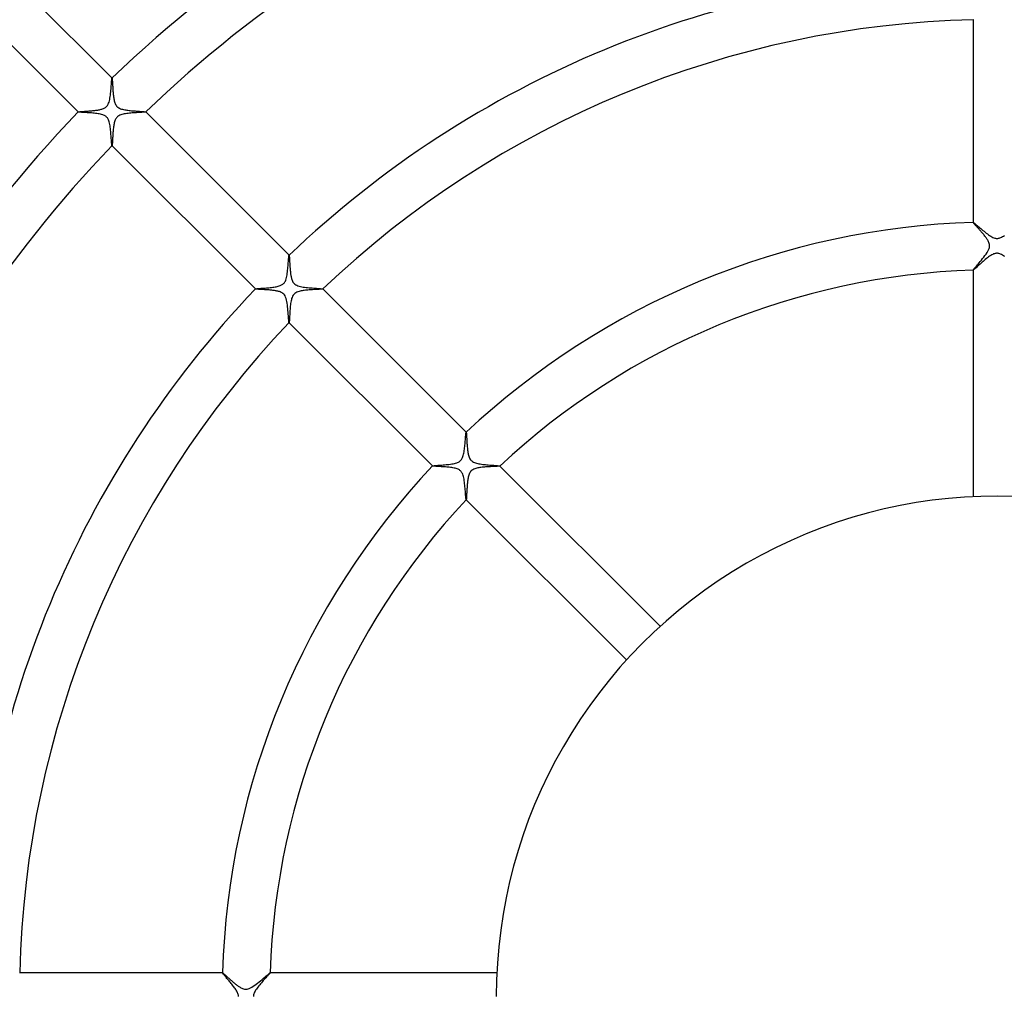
# Model space of a CAD drawing. Header units: millimetres. Extents: x -385 to 385, y -385 to 385.
# Tile 65 of 113: x -82 to 1, y 0 to 82. Entities that reach past the tile are written whole.
import ezdxf

# ---------------------------------------------------------------- set-up
doc = ezdxf.new("R2010")
doc.units = ezdxf.units.MM
doc.layers.add('HIDDEN', color=7, linetype='Continuous')
doc.layers.add('THICK', color=7, linetype='Continuous')

msp = doc.modelspace()

# ---------------------------------------------------------------- linework, layer by layer
at = {"layer": 'HIDDEN'}
for p, q in [((-2, 81.978), (-2, 81.976)), ((-74.235, 77.06), (-74.234, 77.06)), ((-74.234, 77.06), (-74.233, 77.061)), ((-74.234, 77.06), (-74.234, 77.06)), ((-74.233, 77.061), (-74.232, 77.06)), ((-74.231, 77.06), (-74.233, 77.061)), ((-74.232, 77.06), (-74.232, 77.06)), ((-74.232, 77.06), (-74.231, 77.06)), ((-74.231, 77.06), (-74.227, 77.051)), ((-74.227, 77.051), (-74.223, 77.033)), ((-74.223, 77.033), (-74.219, 77.007)), ((-74.219, 77.007), (-74.215, 76.971)), ((-74.215, 76.971), (-74.212, 76.928)), ((-74.212, 76.928), (-74.208, 76.878)), ((-74.208, 76.878), (-74.204, 76.821)), ((-74.204, 76.821), (-74.2, 76.757)), ((-74.2, 76.757), (-74.195, 76.687)), ((-74.195, 76.687), (-74.191, 76.612)), ((-74.191, 76.612), (-74.186, 76.533)), ((-74.186, 76.533), (-74.181, 76.449)), ((-74.181, 76.449), (-74.176, 76.362)), ((-74.176, 76.362), (-74.17, 76.271)), ((-74.17, 76.271), (-74.164, 76.177)), ((-74.164, 76.177), (-74.158, 76.081)), ((-74.158, 76.081), (-74.151, 75.985)), ((-74.151, 75.985), (-74.143, 75.889)), ((-74.143, 75.889), (-74.134, 75.793)), ((-74.134, 75.793), (-74.125, 75.698)), ((-74.125, 75.698), (-74.114, 75.605)), ((-74.114, 75.605), (-74.103, 75.514)), ((-74.103, 75.514), (-74.09, 75.425)), ((-74.09, 75.425), (-74.076, 75.339)), ((-74.076, 75.339), (-74.06, 75.257)), ((-74.06, 75.257), (-74.042, 75.176)), ((-74.042, 75.176), (-74.021, 75.094)), ((-74.021, 75.094), (-73.995, 75.012)), ((-73.995, 75.012), (-73.964, 74.933)), ((-73.964, 74.933), (-73.928, 74.857)), ((-73.928, 74.857), (-73.887, 74.789)), ((-73.887, 74.789), (-73.842, 74.729)), ((-73.842, 74.729), (-73.792, 74.675)), ((-73.792, 74.675), (-73.735, 74.627)), ((-73.735, 74.627), (-73.671, 74.583)), ((-73.671, 74.583), (-73.598, 74.544)), ((-73.598, 74.544), (-73.516, 74.508)), ((-73.516, 74.508), (-73.43, 74.479)), ((-73.43, 74.479), (-73.343, 74.454)), ((-73.343, 74.454), (-73.255, 74.433)), ((-73.255, 74.433), (-73.169, 74.415)), ((-73.169, 74.415), (-73.081, 74.4)), ((-73.081, 74.4), (-72.989, 74.386)), ((-72.989, 74.386), (-72.895, 74.373)), ((-72.895, 74.373), (-72.798, 74.361)), ((-72.798, 74.361), (-72.7, 74.35)), ((-72.7, 74.35), (-72.6, 74.34)), ((-72.6, 74.34), (-72.501, 74.331)), ((-72.501, 74.331), (-72.401, 74.322)), ((-77.061, 74.233), (-77.06, 74.234)), ((-77.061, 74.233), (-77.06, 74.231)), ((-77.06, 74.232), (-77.061, 74.233)), ((-77.06, 74.234), (-77.06, 74.235)), ((-77.06, 74.234), (-77.06, 74.234)), ((-77.06, 74.231), (-77.06, 74.232)), ((-77.06, 74.232), (-77.06, 74.232)), ((-77.049, 74.227), (-77.06, 74.231)), ((-77.026, 74.222), (-77.049, 74.227)), ((-76.992, 74.218), (-77.026, 74.222)), ((-76.946, 74.213), (-76.992, 74.218)), ((-76.89, 74.209), (-76.946, 74.213)), ((-76.825, 74.204), (-76.89, 74.209)), ((-76.751, 74.199), (-76.825, 74.204)), ((-76.669, 74.194), (-76.751, 74.199)), ((-76.58, 74.189), (-76.669, 74.194)), ((-76.485, 74.183), (-76.58, 74.189)), ((-76.384, 74.178), (-76.485, 74.183)), ((-76.28, 74.171), (-76.384, 74.178)), ((-76.172, 74.164), (-76.28, 74.171)), ((-76.062, 74.157), (-76.172, 74.164)), ((-75.951, 74.148), (-76.062, 74.157)), ((-75.839, 74.138), (-75.951, 74.148)), ((-75.727, 74.128), (-75.839, 74.138)), ((-75.616, 74.115), (-75.727, 74.128)), ((-75.507, 74.102), (-75.616, 74.115)), ((-75.401, 74.086), (-75.507, 74.102)), ((-75.297, 74.068), (-75.401, 74.086)), ((-75.197, 74.047), (-75.297, 74.068)), ((-75.102, 74.023), (-75.197, 74.047)), ((-75.014, 73.995), (-75.102, 74.023)), ((-74.937, 73.966), (-75.014, 73.995)), ((-74.872, 73.936), (-74.937, 73.966)), ((-74.817, 73.905), (-74.872, 73.936)), ((-74.772, 73.875), (-74.817, 73.905)), ((-74.73, 73.843), (-74.772, 73.875)), ((-74.691, 73.808), (-74.73, 73.843)), ((-74.656, 73.77), (-74.691, 73.808)), ((-74.623, 73.729), (-74.656, 73.77)), ((-74.592, 73.684), (-74.623, 73.729)), ((-74.561, 73.631), (-74.592, 73.684)), ((-74.529, 73.566), (-74.561, 73.631)), ((-74.499, 73.49), (-74.529, 73.566)), ((-72.401, 74.322), (-72.302, 74.314)), ((-72.302, 74.314), (-72.206, 74.307)), ((-72.206, 74.307), (-72.115, 74.3)), ((-72.115, 74.3), (-72.028, 74.294)), ((-72.028, 74.294), (-71.945, 74.288)), ((-71.945, 74.288), (-71.868, 74.282)), ((-71.868, 74.282), (-71.796, 74.277)), ((-71.796, 74.277), (-71.729, 74.272)), ((-71.729, 74.272), (-71.668, 74.267)), ((-71.668, 74.267), (-71.612, 74.263)), ((-71.612, 74.263), (-71.563, 74.258)), ((-71.563, 74.258), (-71.519, 74.254)), ((-71.519, 74.254), (-71.482, 74.25)), ((-71.482, 74.25), (-71.452, 74.246)), ((-71.452, 74.246), (-71.429, 74.242)), ((-71.429, 74.242), (-71.413, 74.238)), ((-71.413, 74.238), (-71.406, 74.234)), ((-71.404, 74.232), (-71.406, 74.234)), ((-71.406, 74.234), (-71.405, 74.234)), ((-71.405, 74.231), (-71.406, 74.231)), ((-71.405, 74.234), (-71.405, 74.233)), ((-71.405, 74.233), (-71.405, 74.232)), ((-71.405, 74.232), (-71.405, 74.232)), ((-71.405, 74.232), (-71.405, 74.231)), ((-74.469, 73.399), (-74.499, 73.49)), ((-74.443, 73.298), (-74.469, 73.399)), ((-74.419, 73.19), (-74.443, 73.298)), ((-74.399, 73.077), (-74.419, 73.19)), ((-74.381, 72.96), (-74.399, 73.077)), ((-74.366, 72.84), (-74.381, 72.96)), ((-74.352, 72.717), (-74.366, 72.84)), ((-74.339, 72.593), (-74.352, 72.717)), ((-74.328, 72.47), (-74.339, 72.593)), ((-74.318, 72.347), (-74.328, 72.47)), ((-74.308, 72.226), (-74.318, 72.347)), ((-74.3, 72.109), (-74.308, 72.226)), ((-74.292, 71.996), (-74.3, 72.109)), ((-74.284, 71.889), (-74.292, 71.996)), ((-74.277, 71.79), (-74.284, 71.889)), ((-74.27, 71.699), (-74.277, 71.79)), ((-74.263, 71.618), (-74.27, 71.699)), ((-74.257, 71.548), (-74.263, 71.618)), ((-74.251, 71.491), (-74.257, 71.548)), ((-74.245, 71.448), (-74.251, 71.491)), ((-74.24, 71.419), (-74.245, 71.448)), ((-74.234, 71.406), (-74.24, 71.419)), ((-74.234, 71.405), (-74.234, 71.406)), ((-74.234, 71.406), (-74.232, 71.404)), ((-74.233, 71.405), (-74.234, 71.405)), ((-74.232, 71.405), (-74.233, 71.405)), ((-74.231, 71.405), (-74.232, 71.405)), ((-74.232, 71.405), (-74.232, 71.405)), ((-74.231, 71.406), (-74.231, 71.405)), ((-2, 64.969), (-2, 64.967)), ((-2, 64.968), (-1.999, 64.969)), ((-2, 64.967), (-2, 64.968)), ((-2, 64.967), (-2, 64.967)), ((-1.998, 64.961), (-2, 64.967)), ((-1.999, 64.969), (-1.999, 64.969)), ((-1.999, 64.969), (-1.998, 64.969)), ((-1.998, 64.969), (-1.997, 64.969)), ((-1.992, 64.951), (-1.998, 64.961)), ((-1.983, 64.937), (-1.992, 64.951)), ((-1.97, 64.92), (-1.983, 64.937)), ((-1.954, 64.9), (-1.97, 64.92)), ((-1.935, 64.877), (-1.954, 64.9)), ((-1.912, 64.85), (-1.935, 64.877)), ((-1.886, 64.821), (-1.912, 64.85)), ((-1.858, 64.788), (-1.886, 64.821)), ((-1.827, 64.754), (-1.858, 64.788)), ((-1.794, 64.716), (-1.827, 64.754)), ((-1.758, 64.677), (-1.794, 64.716)), ((-1.721, 64.635), (-1.758, 64.677)), ((-1.681, 64.591), (-1.721, 64.635)), ((-1.64, 64.545), (-1.681, 64.591)), ((-1.597, 64.497), (-1.64, 64.545)), ((-1.553, 64.448), (-1.597, 64.497)), ((-1.508, 64.397), (-1.553, 64.448)), ((-1.461, 64.344), (-1.508, 64.397)), ((-1.413, 64.29), (-1.461, 64.344)), ((-1.365, 64.235), (-1.413, 64.29)), ((-1.316, 64.178), (-1.365, 64.235)), ((-1.266, 64.121), (-1.316, 64.178)), ((-1.216, 64.062), (-1.266, 64.121)), ((-1.166, 64.002), (-1.216, 64.062)), ((-1.117, 63.942), (-1.166, 64.002)), ((-1.069, 63.883), (-1.117, 63.942)), ((-1.022, 63.823), (-1.069, 63.883)), ((-0.977, 63.764), (-1.022, 63.823)), ((-0.934, 63.706), (-0.977, 63.764)), ((-0.892, 63.648), (-0.934, 63.706)), ((-0.853, 63.591), (-0.892, 63.648)), ((-0.817, 63.535), (-0.853, 63.591)), ((-0.782, 63.479), (-0.817, 63.535)), ((-0.746, 63.416), (-0.782, 63.479)), ((-0.711, 63.346), (-0.746, 63.416)), ((-0.679, 63.271), (-0.711, 63.346)), ((-0.653, 63.191), (-0.679, 63.271)), ((-0.664, 62.765), (-0.639, 62.856)), ((-0.634, 63.108), (-0.653, 63.191)), ((-0.639, 62.856), (-0.627, 62.94)), ((-0.625, 63.024), (-0.634, 63.108)), ((-0.627, 62.94), (-0.625, 63.024)), ((-59.382, 62.207), (-59.382, 62.208)), ((-59.382, 62.208), (-59.381, 62.208)), ((-59.379, 62.207), (-59.381, 62.209)), ((-59.381, 62.208), (-59.381, 62.208)), ((-59.381, 62.208), (-59.38, 62.208)), ((-59.38, 62.208), (-59.379, 62.208)), ((-59.379, 62.208), (-59.379, 62.207)), ((-59.379, 62.207), (-59.376, 62.201)), ((-59.376, 62.201), (-59.373, 62.19)), ((-59.373, 62.19), (-59.37, 62.174)), ((-59.37, 62.174), (-59.367, 62.152)), ((-59.367, 62.152), (-59.364, 62.125)), ((-59.364, 62.125), (-59.361, 62.093)), ((-59.361, 62.093), (-59.358, 62.057)), ((-59.358, 62.057), (-59.355, 62.017)), ((-59.355, 62.017), (-59.352, 61.973)), ((-59.352, 61.973), (-59.349, 61.925)), ((-1.207, 61.926), (-1.106, 62.052)), ((-1.106, 62.052), (-1.008, 62.178)), ((-1.008, 62.178), (-0.917, 62.304)), ((-0.917, 62.304), (-0.834, 62.427)), ((-0.834, 62.427), (-0.762, 62.547)), ((-0.762, 62.547), (-0.704, 62.662)), ((-0.704, 62.662), (-0.664, 62.765)), ((-59.349, 61.925), (-59.346, 61.874)), ((-59.346, 61.874), (-59.343, 61.819)), ((-59.343, 61.819), (-59.339, 61.761)), ((-59.339, 61.761), (-59.336, 61.701)), ((-59.336, 61.701), (-59.332, 61.638)), ((-59.332, 61.638), (-59.329, 61.572)), ((-59.329, 61.572), (-59.325, 61.505)), ((-59.325, 61.505), (-59.32, 61.435)), ((-59.32, 61.435), (-59.316, 61.364)), ((-59.316, 61.364), (-59.311, 61.291)), ((-59.311, 61.291), (-59.306, 61.217)), ((-59.306, 61.217), (-59.301, 61.143)), ((-59.301, 61.143), (-59.295, 61.068)), ((-1.934, 61.064), (-1.886, 61.123)), ((-1.886, 61.123), (-1.826, 61.195)), ((-1.826, 61.195), (-1.757, 61.276)), ((-1.757, 61.276), (-1.679, 61.367)), ((-1.679, 61.367), (-1.594, 61.466)), ((-1.594, 61.466), (-1.503, 61.572)), ((-1.503, 61.572), (-1.408, 61.685)), ((-1.408, 61.685), (-1.309, 61.803)), ((-1.309, 61.803), (-1.207, 61.926)), ((-59.295, 61.068), (-59.288, 60.994)), ((-59.288, 60.994), (-59.282, 60.92)), ((-59.282, 60.92), (-59.274, 60.847)), ((-59.274, 60.847), (-59.266, 60.775)), ((-59.266, 60.775), (-59.258, 60.703)), ((-59.258, 60.703), (-59.249, 60.633)), ((-59.249, 60.633), (-59.238, 60.565)), ((-59.238, 60.565), (-59.227, 60.498)), ((-59.227, 60.498), (-59.216, 60.434)), ((-59.216, 60.434), (-59.203, 60.371)), ((-59.203, 60.371), (-59.189, 60.311)), ((-59.189, 60.311), (-59.172, 60.247)), ((-2, 60.97), (-1.992, 60.986)), ((-2, 60.969), (-2, 60.97)), ((-2, 60.97), (-2, 60.967)), ((-2, 60.968), (-2, 60.969)), ((-1.999, 60.968), (-2, 60.968)), ((-1.998, 60.967), (-1.999, 60.968)), ((-1.999, 60.968), (-1.999, 60.968)), ((-1.997, 60.967), (-1.998, 60.967)), ((-1.992, 60.986), (-1.97, 61.018)), ((-1.97, 61.018), (-1.934, 61.064)), ((-59.172, 60.247), (-59.151, 60.178)), ((-59.151, 60.178), (-59.124, 60.106)), ((-59.124, 60.106), (-59.092, 60.033)), ((-59.092, 60.033), (-59.053, 59.962)), ((-59.053, 59.962), (-59.007, 59.897)), ((-59.007, 59.897), (-58.954, 59.838)), ((-58.954, 59.838), (-58.894, 59.784)), ((-58.894, 59.784), (-58.824, 59.736)), ((-58.824, 59.736), (-58.742, 59.691)), ((-58.742, 59.691), (-58.647, 59.652)), ((-58.647, 59.652), (-58.543, 59.618)), ((-58.543, 59.618), (-58.433, 59.589)), ((-58.433, 59.589), (-58.319, 59.565)), ((-58.319, 59.565), (-58.201, 59.545)), ((-58.201, 59.545), (-58.079, 59.527)), ((-58.079, 59.527), (-57.952, 59.511)), ((-57.952, 59.511), (-57.823, 59.497)), ((-57.823, 59.497), (-57.692, 59.484)), ((-57.692, 59.484), (-57.561, 59.472)), ((-57.561, 59.472), (-57.431, 59.462)), ((-62.209, 59.381), (-62.207, 59.379)), ((-62.208, 59.381), (-62.208, 59.382)), ((-62.208, 59.382), (-62.207, 59.382)), ((-62.208, 59.38), (-62.208, 59.381)), ((-62.208, 59.381), (-62.208, 59.381)), ((-62.208, 59.379), (-62.208, 59.38)), ((-62.207, 59.379), (-62.208, 59.379)), ((-62.202, 59.376), (-62.207, 59.379)), ((-62.192, 59.373), (-62.202, 59.376)), ((-62.177, 59.37), (-62.192, 59.373)), ((-62.157, 59.367), (-62.177, 59.37)), ((-62.133, 59.365), (-62.157, 59.367)), ((-62.105, 59.362), (-62.133, 59.365)), ((-62.072, 59.359), (-62.105, 59.362)), ((-62.035, 59.356), (-62.072, 59.359)), ((-61.995, 59.353), (-62.035, 59.356)), ((-61.951, 59.35), (-61.995, 59.353)), ((-61.903, 59.348), (-61.951, 59.35)), ((-61.852, 59.345), (-61.903, 59.348)), ((-61.798, 59.341), (-61.852, 59.345)), ((-61.742, 59.338), (-61.798, 59.341)), ((-61.682, 59.335), (-61.742, 59.338)), ((-61.621, 59.331), (-61.682, 59.335)), ((-61.556, 59.328), (-61.621, 59.331)), ((-61.49, 59.324), (-61.556, 59.328)), ((-61.422, 59.32), (-61.49, 59.324)), ((-61.352, 59.315), (-61.422, 59.32)), ((-61.28, 59.311), (-61.352, 59.315)), ((-61.207, 59.305), (-61.28, 59.311)), ((-61.132, 59.3), (-61.207, 59.305)), ((-61.056, 59.294), (-61.132, 59.3)), ((-60.979, 59.287), (-61.056, 59.294)), ((-60.903, 59.28), (-60.979, 59.287)), ((-60.826, 59.272), (-60.903, 59.28)), ((-60.751, 59.264), (-60.826, 59.272)), ((-60.677, 59.254), (-60.751, 59.264)), ((-60.604, 59.244), (-60.677, 59.254)), ((-60.532, 59.233), (-60.604, 59.244)), ((-60.463, 59.221), (-60.532, 59.233)), ((-60.396, 59.208), (-60.463, 59.221)), ((-60.331, 59.193), (-60.396, 59.208)), ((-60.266, 59.177), (-60.331, 59.193)), ((-60.194, 59.156), (-60.266, 59.177)), ((-60.119, 59.129), (-60.194, 59.156)), ((-60.041, 59.096), (-60.119, 59.129)), ((-59.965, 59.054), (-60.041, 59.096)), ((-59.894, 59.005), (-59.965, 59.054)), ((-59.83, 58.947), (-59.894, 59.005)), ((-59.772, 58.878), (-59.83, 58.947)), ((-59.719, 58.795), (-59.772, 58.878)), ((-59.671, 58.696), (-59.719, 58.795)), ((-59.629, 58.58), (-59.671, 58.696)), ((-57.431, 59.462), (-57.303, 59.452)), ((-57.303, 59.452), (-57.181, 59.443)), ((-57.181, 59.443), (-57.067, 59.434)), ((-57.067, 59.434), (-56.96, 59.426)), ((-56.96, 59.426), (-56.863, 59.419)), ((-56.863, 59.419), (-56.777, 59.412)), ((-56.777, 59.412), (-56.703, 59.405)), ((-56.703, 59.405), (-56.643, 59.399)), ((-56.643, 59.399), (-56.597, 59.393)), ((-56.597, 59.393), (-56.567, 59.387)), ((-56.567, 59.387), (-56.553, 59.381)), ((-56.551, 59.38), (-56.553, 59.381)), ((-56.553, 59.381), (-56.553, 59.381)), ((-56.553, 59.381), (-56.552, 59.38)), ((-56.552, 59.379), (-56.553, 59.379)), ((-56.553, 59.379), (-56.553, 59.378)), ((-56.552, 59.38), (-56.552, 59.38)), ((-56.552, 59.38), (-56.552, 59.379)), ((-59.594, 58.454), (-59.629, 58.58)), ((-59.565, 58.319), (-59.594, 58.454)), ((-59.542, 58.179), (-59.565, 58.319)), ((-59.521, 58.034), (-59.542, 58.179)), ((-59.503, 57.883), (-59.521, 58.034)), ((-59.488, 57.729), (-59.503, 57.883)), ((-59.474, 57.574), (-59.488, 57.729)), ((-59.461, 57.421), (-59.474, 57.574)), ((-59.449, 57.27), (-59.461, 57.421)), ((-59.439, 57.127), (-59.449, 57.27)), ((-59.429, 56.995), (-59.439, 57.127)), ((-59.42, 56.875), (-59.429, 56.995)), ((-59.411, 56.77), (-59.42, 56.875)), ((-59.403, 56.683), (-59.411, 56.77)), ((-59.396, 56.617), (-59.403, 56.683)), ((-59.388, 56.572), (-59.396, 56.617)), ((-59.381, 56.553), (-59.388, 56.572)), ((-59.38, 56.552), (-59.381, 56.553)), ((-59.381, 56.553), (-59.381, 56.553)), ((-59.381, 56.553), (-59.38, 56.551)), ((-59.379, 56.552), (-59.38, 56.552)), ((-59.38, 56.552), (-59.38, 56.552)), ((-59.378, 56.553), (-59.379, 56.553)), ((-59.379, 56.553), (-59.379, 56.552)), ((-44.528, 47.353), (-44.527, 47.353)), ((-44.527, 47.353), (-44.526, 47.354)), ((-44.527, 47.353), (-44.527, 47.353)), ((-44.526, 47.354), (-44.525, 47.353)), ((-44.524, 47.353), (-44.526, 47.354)), ((-44.525, 47.353), (-44.525, 47.353)), ((-44.525, 47.353), (-44.524, 47.353)), ((-44.524, 47.353), (-44.52, 47.344)), ((-44.52, 47.344), (-44.517, 47.328)), ((-44.517, 47.328), (-44.513, 47.303)), ((-44.513, 47.303), (-44.509, 47.27)), ((-44.509, 47.27), (-44.506, 47.23)), ((-44.506, 47.23), (-44.502, 47.182)), ((-44.502, 47.182), (-44.499, 47.128)), ((-44.499, 47.128), (-44.495, 47.067)), ((-44.495, 47.067), (-44.491, 47.001)), ((-44.491, 47.001), (-44.487, 46.929)), ((-44.487, 46.929), (-44.483, 46.853)), ((-44.483, 46.853), (-44.479, 46.772)), ((-44.479, 46.772), (-44.474, 46.687)), ((-44.474, 46.687), (-44.469, 46.599)), ((-44.469, 46.599), (-44.464, 46.507)), ((-44.464, 46.507), (-44.458, 46.413)), ((-44.458, 46.413), (-44.451, 46.318)), ((-44.451, 46.318), (-44.444, 46.222)), ((-44.444, 46.222), (-44.436, 46.127)), ((-44.436, 46.127), (-44.427, 46.032)), ((-44.427, 46.032), (-44.417, 45.938)), ((-44.417, 45.938), (-44.406, 45.846)), ((-44.406, 45.846), (-44.394, 45.756)), ((-44.394, 45.756), (-44.381, 45.669)), ((-44.381, 45.669), (-44.366, 45.585)), ((-44.366, 45.585), (-44.349, 45.505)), ((-44.349, 45.505), (-44.329, 45.425)), ((-44.329, 45.425), (-44.306, 45.345)), ((-44.306, 45.345), (-44.278, 45.266)), ((-44.278, 45.266), (-44.244, 45.189)), ((-44.244, 45.189), (-44.205, 45.117)), ((-44.205, 45.117), (-44.161, 45.053)), ((-44.161, 45.053), (-44.112, 44.996)), ((-44.112, 44.996), (-44.058, 44.945)), ((-44.058, 44.945), (-43.996, 44.899)), ((-43.996, 44.899), (-43.924, 44.857)), ((-43.924, 44.857), (-43.841, 44.819)), ((-43.841, 44.819), (-43.751, 44.786)), ((-43.751, 44.786), (-43.656, 44.757)), ((-43.656, 44.757), (-43.558, 44.733)), ((-43.558, 44.733), (-43.458, 44.713)), ((-43.458, 44.713), (-43.355, 44.695)), ((-43.355, 44.695), (-43.246, 44.679)), ((-43.246, 44.679), (-43.134, 44.664)), ((-43.134, 44.664), (-43.02, 44.651)), ((-43.02, 44.651), (-42.903, 44.639)), ((-42.903, 44.639), (-42.786, 44.627)), ((-42.786, 44.627), (-42.668, 44.617)), ((-42.668, 44.617), (-42.552, 44.607)), ((-42.552, 44.607), (-42.44, 44.598)), ((-42.44, 44.598), (-42.335, 44.59)), ((-47.354, 44.526), (-47.353, 44.527)), ((-47.354, 44.526), (-47.353, 44.524)), ((-47.353, 44.525), (-47.354, 44.526)), ((-47.353, 44.527), (-47.353, 44.528)), ((-47.353, 44.527), (-47.353, 44.527)), ((-47.353, 44.524), (-47.353, 44.525)), ((-47.353, 44.525), (-47.353, 44.525)), ((-47.342, 44.52), (-47.353, 44.524)), ((-47.319, 44.515), (-47.342, 44.52)), ((-47.285, 44.511), (-47.319, 44.515)), ((-47.24, 44.507), (-47.285, 44.511)), ((-47.185, 44.502), (-47.24, 44.507)), ((-47.121, 44.498), (-47.185, 44.502)), ((-47.048, 44.494), (-47.121, 44.498)), ((-46.968, 44.489), (-47.048, 44.494)), ((-46.881, 44.485), (-46.968, 44.489)), ((-46.788, 44.48), (-46.881, 44.485)), ((-46.689, 44.474), (-46.788, 44.48)), ((-46.587, 44.468), (-46.689, 44.474)), ((-46.482, 44.462), (-46.587, 44.468)), ((-46.375, 44.455), (-46.482, 44.462)), ((-46.267, 44.447), (-46.375, 44.455)), ((-46.158, 44.439), (-46.267, 44.447)), ((-46.05, 44.429), (-46.158, 44.439)), ((-45.942, 44.418), (-46.05, 44.429)), ((-45.837, 44.405), (-45.942, 44.418)), ((-45.733, 44.391), (-45.837, 44.405)), ((-45.632, 44.374), (-45.733, 44.391)), ((-45.535, 44.355), (-45.632, 44.374)), ((-45.441, 44.334), (-45.535, 44.355)), ((-45.353, 44.309), (-45.441, 44.334)), ((-45.272, 44.281), (-45.353, 44.309)), ((-45.203, 44.251), (-45.272, 44.281)), ((-45.144, 44.221), (-45.203, 44.251)), ((-45.094, 44.191), (-45.144, 44.221)), ((-45.05, 44.159), (-45.094, 44.191)), ((-45.01, 44.125), (-45.05, 44.159)), ((-44.972, 44.089), (-45.01, 44.125)), ((-44.938, 44.049), (-44.972, 44.089)), ((-44.907, 44.007), (-44.938, 44.049)), ((-44.876, 43.958), (-44.907, 44.007)), ((-44.845, 43.899), (-44.876, 43.958)), ((-44.813, 43.826), (-44.845, 43.899)), ((-44.782, 43.739), (-44.813, 43.826)), ((-42.335, 44.59), (-42.236, 44.583)), ((-42.236, 44.583), (-42.145, 44.576)), ((-42.145, 44.576), (-42.061, 44.569)), ((-42.061, 44.569), (-41.984, 44.563)), ((-41.984, 44.563), (-41.916, 44.557)), ((-41.916, 44.557), (-41.855, 44.551)), ((-41.855, 44.551), (-41.804, 44.546)), ((-41.804, 44.546), (-41.762, 44.541)), ((-41.762, 44.541), (-41.729, 44.536)), ((-41.729, 44.536), (-41.708, 44.531)), ((-41.708, 44.531), (-41.698, 44.526)), ((-41.696, 44.525), (-41.698, 44.526)), ((-41.698, 44.526), (-41.697, 44.526)), ((-41.697, 44.523), (-41.698, 44.523)), ((-41.697, 44.526), (-41.697, 44.525)), ((-41.697, 44.525), (-41.697, 44.525)), ((-41.697, 44.525), (-41.697, 44.524)), ((-41.697, 44.524), (-41.697, 44.523)), ((-44.752, 43.637), (-44.782, 43.739)), ((-44.727, 43.527), (-44.752, 43.637)), ((-44.705, 43.412), (-44.727, 43.527)), ((-44.685, 43.292), (-44.705, 43.412)), ((-44.668, 43.168), (-44.685, 43.292)), ((-44.653, 43.041), (-44.668, 43.168)), ((-44.64, 42.914), (-44.653, 43.041)), ((-44.627, 42.786), (-44.64, 42.914)), ((-44.616, 42.66), (-44.627, 42.786)), ((-44.606, 42.536), (-44.616, 42.66)), ((-44.596, 42.415), (-44.606, 42.536)), ((-44.588, 42.299), (-44.596, 42.415)), ((-44.579, 42.19), (-44.588, 42.299)), ((-44.571, 42.088), (-44.579, 42.19)), ((-44.564, 41.995), (-44.571, 42.088)), ((-44.557, 41.913), (-44.564, 41.995)), ((-44.55, 41.842), (-44.557, 41.913)), ((-44.544, 41.784), (-44.55, 41.842)), ((-44.537, 41.74), (-44.544, 41.784)), ((-44.532, 41.711), (-44.537, 41.74)), ((-44.526, 41.698), (-44.532, 41.711)), ((-44.526, 41.697), (-44.526, 41.698)), ((-44.526, 41.698), (-44.525, 41.696)), ((-44.525, 41.697), (-44.526, 41.697)), ((-44.524, 41.697), (-44.525, 41.697)), ((-44.525, 41.697), (-44.525, 41.697)), ((-44.523, 41.697), (-44.524, 41.697)), ((-44.523, 41.698), (-44.523, 41.697)), ((-81.976, 2), (-81.978, 2)), ((-64.969, 1.999), (-64.968, 2)), ((-64.967, 2), (-64.969, 2)), ((-64.969, 1.998), (-64.969, 1.999)), ((-64.969, 1.999), (-64.969, 1.999)), ((-64.969, 1.997), (-64.969, 1.998)), ((-64.968, 2), (-64.967, 2)), ((-64.967, 2), (-64.967, 2)), ((-64.967, 2), (-64.96, 1.998)), ((-64.96, 1.998), (-64.95, 1.992)), ((-64.95, 1.992), (-64.937, 1.983)), ((-64.937, 1.983), (-64.919, 1.969)), ((-64.919, 1.969), (-64.898, 1.952)), ((-64.898, 1.952), (-64.874, 1.932)), ((-64.874, 1.932), (-64.847, 1.909)), ((-64.847, 1.909), (-64.816, 1.883)), ((-64.816, 1.883), (-64.783, 1.853)), ((-64.783, 1.853), (-64.747, 1.821)), ((-64.747, 1.821), (-64.709, 1.787)), ((-64.709, 1.787), (-64.667, 1.75)), ((-64.667, 1.75), (-64.624, 1.711)), ((-64.624, 1.711), (-64.579, 1.671)), ((-64.579, 1.671), (-64.532, 1.628)), ((-61.423, 1.631), (-61.32, 1.72)), ((-61.32, 1.72), (-61.227, 1.799)), ((-61.227, 1.799), (-61.146, 1.867)), ((-61.146, 1.867), (-61.078, 1.923)), ((-61.078, 1.923), (-61.025, 1.965)), ((-61.025, 1.965), (-60.988, 1.991)), ((-60.988, 1.991), (-60.97, 2)), ((-60.967, 2), (-60.97, 2)), ((-60.97, 2), (-60.969, 2)), ((-60.969, 2), (-60.968, 2)), ((-60.968, 2), (-60.968, 1.999)), ((-60.968, 1.999), (-60.968, 1.999)), ((-60.968, 1.999), (-60.967, 1.998)), ((-60.967, 1.998), (-60.967, 1.997)), ((-64.532, 1.628), (-64.482, 1.584)), ((-64.482, 1.584), (-64.431, 1.539)), ((-64.431, 1.539), (-64.379, 1.492)), ((-64.379, 1.492), (-64.325, 1.444)), ((-64.325, 1.444), (-64.269, 1.395)), ((-64.269, 1.395), (-64.213, 1.346)), ((-64.213, 1.346), (-64.156, 1.296)), ((-64.156, 1.296), (-64.098, 1.247)), ((-64.098, 1.247), (-64.041, 1.198)), ((-64.041, 1.198), (-63.983, 1.15)), ((-63.983, 1.15), (-63.925, 1.103)), ((-63.925, 1.103), (-63.868, 1.057)), ((-63.868, 1.057), (-63.811, 1.012)), ((-63.811, 1.012), (-63.754, 0.969)), ((-63.754, 0.969), (-63.698, 0.928)), ((-63.698, 0.928), (-63.642, 0.888)), ((-63.642, 0.888), (-63.588, 0.851)), ((-63.588, 0.851), (-63.534, 0.816)), ((-62.497, 0.791), (-62.379, 0.866)), ((-62.379, 0.866), (-62.259, 0.949)), ((-62.259, 0.949), (-62.139, 1.039)), ((-62.139, 1.039), (-62.016, 1.134)), ((-62.016, 1.134), (-61.893, 1.234)), ((-61.893, 1.234), (-61.77, 1.336)), ((-61.77, 1.336), (-61.65, 1.437)), ((-61.65, 1.437), (-61.534, 1.536)), ((-61.534, 1.536), (-61.423, 1.631)), ((-63.534, 0.816), (-63.48, 0.783)), ((-63.48, 0.783), (-63.419, 0.748)), ((-63.419, 0.748), (-63.354, 0.715)), ((-63.354, 0.715), (-63.283, 0.684)), ((-63.283, 0.684), (-63.209, 0.658)), ((-63.209, 0.658), (-63.131, 0.638)), ((-63.131, 0.638), (-63.052, 0.627)), ((-63.052, 0.627), (-62.972, 0.625)), ((-62.972, 0.625), (-62.893, 0.633)), ((-62.893, 0.633), (-62.812, 0.65)), ((-62.812, 0.65), (-62.719, 0.68)), ((-62.719, 0.68), (-62.613, 0.728)), ((-62.613, 0.728), (-62.497, 0.791))]:
    msp.add_line(p, q, dxfattribs=at)
at = {"layer": 'THICK'}
for p, q in [((-74.233, 77.061), (-86.256, 89.084)), ((-89.084, 86.256), (-77.061, 74.233)), ((-2, 81.976), (-2, 64.969)), ((-74.273, 76.746), (-74.266, 76.833)), ((-74.266, 76.833), (-74.259, 76.908)), ((-74.259, 76.908), (-74.253, 76.969)), ((-74.253, 76.969), (-74.246, 77.015)), ((-74.246, 77.015), (-74.241, 77.046)), ((-74.241, 77.046), (-74.235, 77.06)), ((-74.339, 75.91), (-74.327, 76.041)), ((-74.327, 76.041), (-74.316, 76.172)), ((-74.316, 76.172), (-74.306, 76.301)), ((-74.306, 76.301), (-74.297, 76.424)), ((-74.297, 76.424), (-74.288, 76.54)), ((-74.288, 76.54), (-74.28, 76.648)), ((-74.28, 76.648), (-74.273, 76.746)), ((-74.48, 75.06), (-74.45, 75.167)), ((-74.45, 75.167), (-74.424, 75.281)), ((-74.424, 75.281), (-74.402, 75.399)), ((-74.402, 75.399), (-74.383, 75.522)), ((-74.383, 75.522), (-74.367, 75.648)), ((-74.367, 75.648), (-74.352, 75.778)), ((-74.352, 75.778), (-74.339, 75.91)), ((-76.075, 74.324), (-75.996, 74.331)), ((-75.996, 74.331), (-75.915, 74.338)), ((-75.915, 74.338), (-75.833, 74.346)), ((-75.833, 74.346), (-75.751, 74.355)), ((-75.751, 74.355), (-75.67, 74.364)), ((-75.67, 74.364), (-75.59, 74.374)), ((-75.59, 74.374), (-75.512, 74.385)), ((-75.512, 74.385), (-75.435, 74.396)), ((-75.435, 74.396), (-75.36, 74.409)), ((-75.36, 74.409), (-75.288, 74.423)), ((-75.288, 74.423), (-75.218, 74.438)), ((-75.218, 74.438), (-75.15, 74.454)), ((-75.15, 74.454), (-75.085, 74.472)), ((-75.085, 74.472), (-75.021, 74.493)), ((-75.021, 74.493), (-74.959, 74.516)), ((-74.959, 74.516), (-74.9, 74.541)), ((-74.9, 74.541), (-74.845, 74.57)), ((-74.845, 74.57), (-74.792, 74.603)), ((-74.792, 74.603), (-74.742, 74.639)), ((-74.742, 74.639), (-74.695, 74.68)), ((-74.695, 74.68), (-74.654, 74.725)), ((-74.654, 74.725), (-74.616, 74.772)), ((-74.616, 74.772), (-74.582, 74.824)), ((-74.582, 74.824), (-74.548, 74.887)), ((-74.548, 74.887), (-74.514, 74.965)), ((-74.514, 74.965), (-74.48, 75.06)), ((-77.06, 74.235), (-77.053, 74.238)), ((-77.053, 74.238), (-77.041, 74.242)), ((-77.041, 74.242), (-77.024, 74.245)), ((-77.024, 74.245), (-77, 74.249)), ((-77, 74.249), (-76.971, 74.252)), ((-76.971, 74.252), (-76.937, 74.256)), ((-76.937, 74.256), (-76.898, 74.26)), ((-76.898, 74.26), (-76.855, 74.264)), ((-76.855, 74.264), (-76.807, 74.268)), ((-76.807, 74.268), (-76.756, 74.272)), ((-76.756, 74.272), (-76.7, 74.276)), ((-76.7, 74.276), (-76.642, 74.281)), ((-76.642, 74.281), (-76.58, 74.285)), ((-76.58, 74.285), (-76.515, 74.29)), ((-76.515, 74.29), (-76.447, 74.295)), ((-76.447, 74.295), (-76.377, 74.3)), ((-76.377, 74.3), (-76.304, 74.306)), ((-76.304, 74.306), (-76.23, 74.311)), ((-76.23, 74.311), (-76.154, 74.317)), ((-76.154, 74.317), (-76.075, 74.324)), ((-73.962, 73.566), (-73.993, 73.487)), ((-73.929, 73.635), (-73.962, 73.566)), ((-73.893, 73.696), (-73.929, 73.635)), ((-73.854, 73.749), (-73.893, 73.696)), ((-73.811, 73.798), (-73.854, 73.749)), ((-73.763, 73.843), (-73.811, 73.798)), ((-73.71, 73.883), (-73.763, 73.843)), ((-73.649, 73.921), (-73.71, 73.883)), ((-73.577, 73.957), (-73.649, 73.921)), ((-73.495, 73.99), (-73.577, 73.957)), ((-73.403, 74.02), (-73.495, 73.99)), ((-73.306, 74.045), (-73.403, 74.02)), ((-73.205, 74.067), (-73.306, 74.045)), ((-73.1, 74.085), (-73.205, 74.067)), ((-72.991, 74.101), (-73.1, 74.085)), ((-72.879, 74.116), (-72.991, 74.101)), ((-72.764, 74.128), (-72.879, 74.116)), ((-72.647, 74.139), (-72.764, 74.128)), ((-72.529, 74.149), (-72.647, 74.139)), ((-72.41, 74.158), (-72.529, 74.149)), ((-72.293, 74.166), (-72.41, 74.158)), ((-72.178, 74.173), (-72.293, 74.166)), ((-72.066, 74.18), (-72.178, 74.173)), ((-71.959, 74.186), (-72.066, 74.18)), ((-71.858, 74.191), (-71.959, 74.186)), ((-71.765, 74.197), (-71.858, 74.191)), ((-71.68, 74.202), (-71.765, 74.197)), ((-71.604, 74.207), (-71.68, 74.202)), ((-71.539, 74.212), (-71.604, 74.207)), ((-71.486, 74.216), (-71.539, 74.212)), ((-71.445, 74.221), (-71.486, 74.216)), ((-71.418, 74.226), (-71.445, 74.221)), ((-71.406, 74.231), (-71.418, 74.226)), ((-59.381, 62.209), (-71.404, 74.232)), ((-74.134, 72.701), (-74.143, 72.606)), ((-74.125, 72.796), (-74.134, 72.701)), ((-74.114, 72.888), (-74.125, 72.796)), ((-74.103, 72.979), (-74.114, 72.888)), ((-74.09, 73.067), (-74.103, 72.979)), ((-74.076, 73.153), (-74.09, 73.067)), ((-74.06, 73.236), (-74.076, 73.153)), ((-74.042, 73.32), (-74.06, 73.236)), ((-74.02, 73.404), (-74.042, 73.32)), ((-73.993, 73.487), (-74.02, 73.404)), ((-74.19, 71.892), (-74.194, 71.818)), ((-74.185, 71.97), (-74.19, 71.892)), ((-74.181, 72.053), (-74.185, 71.97)), ((-74.176, 72.139), (-74.181, 72.053)), ((-74.17, 72.228), (-74.176, 72.139)), ((-74.164, 72.32), (-74.17, 72.228)), ((-74.158, 72.415), (-74.164, 72.32)), ((-74.15, 72.51), (-74.158, 72.415)), ((-74.143, 72.606), (-74.15, 72.51)), ((-74.232, 71.404), (-62.209, 59.381)), ((-74.227, 71.414), (-74.231, 71.406)), ((-74.223, 71.43), (-74.227, 71.414)), ((-74.22, 71.454), (-74.223, 71.43)), ((-74.216, 71.486), (-74.22, 71.454)), ((-74.213, 71.526), (-74.216, 71.486)), ((-74.209, 71.572), (-74.213, 71.526)), ((-74.205, 71.625), (-74.209, 71.572)), ((-74.202, 71.683), (-74.205, 71.625)), ((-74.198, 71.748), (-74.202, 71.683)), ((-74.194, 71.818), (-74.198, 71.748)), ((-1.997, 64.969), (-1.986, 64.965)), ((-1.986, 64.965), (-1.966, 64.952)), ((-1.966, 64.952), (-1.937, 64.931)), ((-1.937, 64.931), (-1.899, 64.901)), ((-1.899, 64.901), (-1.854, 64.865)), ((-1.854, 64.865), (-1.801, 64.821)), ((-1.801, 64.821), (-1.742, 64.771)), ((-1.742, 64.771), (-1.677, 64.716)), ((-1.677, 64.716), (-1.606, 64.656)), ((-1.606, 64.656), (-1.53, 64.591)), ((-1.53, 64.591), (-1.45, 64.522)), ((-1.45, 64.522), (-1.365, 64.45)), ((-1.365, 64.45), (-1.277, 64.376)), ((-1.277, 64.376), (-1.185, 64.299)), ((-1.185, 64.299), (-1.09, 64.221)), ((-1.09, 64.221), (-0.995, 64.144)), ((-0.995, 64.144), (-0.899, 64.068)), ((-0.899, 64.068), (-0.804, 63.996)), ((-0.804, 63.996), (-0.709, 63.927)), ((-0.709, 63.927), (-0.616, 63.863)), ((-0.616, 63.863), (-0.524, 63.804)), ((-0.524, 63.804), (-0.434, 63.753)), ((-0.434, 63.753), (-0.348, 63.71)), ((-0.348, 63.71), (-0.267, 63.676)), ((-0.267, 63.676), (-0.194, 63.652)), ((-0.194, 63.652), (-0.126, 63.636)), ((-0.126, 63.636), (-0.063, 63.628)), ((-0.063, 63.628), (-0.002, 63.625)), ((-0.002, 63.625), (0.058, 63.627)), ((0.058, 63.627), (0.119, 63.635)), ((0.119, 63.635), (0.179, 63.648)), ((0.179, 63.648), (0.242, 63.667)), ((0.242, 63.667), (0.31, 63.693)), ((0.31, 63.693), (0.384, 63.727)), ((0.384, 63.727), (0.465, 63.77)), ((0.465, 63.77), (0.55, 63.82)), ((0.55, 63.82), (0.637, 63.877)), ((-59.421, 61.9), (-59.413, 61.986)), ((-59.413, 61.986), (-59.407, 62.059)), ((-59.407, 62.059), (-59.4, 62.119)), ((-59.4, 62.119), (-59.394, 62.164)), ((-59.394, 62.164), (-59.388, 62.194)), ((-59.388, 62.194), (-59.382, 62.207)), ((-0.8, 61.996), (-0.892, 61.924)), ((-0.709, 62.065), (-0.8, 61.996)), ((-0.62, 62.128), (-0.709, 62.065)), ((-0.531, 62.187), (-0.62, 62.128)), ((-0.444, 62.239), (-0.531, 62.187)), ((-0.361, 62.282), (-0.444, 62.239)), ((-0.286, 62.315), (-0.361, 62.282)), ((-0.219, 62.34), (-0.286, 62.315)), ((-0.16, 62.356), (-0.219, 62.34)), ((-0.106, 62.367), (-0.16, 62.356)), ((-0.052, 62.373), (-0.106, 62.367)), ((0.002, 62.375), (-0.052, 62.373)), ((0.055, 62.373), (0.002, 62.375)), ((0.11, 62.366), (0.055, 62.373)), ((0.167, 62.354), (0.11, 62.366)), ((0.232, 62.335), (0.167, 62.354)), ((0.303, 62.308), (0.232, 62.335)), ((0.382, 62.272), (0.303, 62.308)), ((0.468, 62.225), (0.382, 62.272)), ((0.556, 62.171), (0.468, 62.225)), ((0.646, 62.11), (0.556, 62.171)), ((-59.487, 61.076), (-59.475, 61.206)), ((-59.475, 61.206), (-59.464, 61.335)), ((-59.464, 61.335), (-59.454, 61.461)), ((-59.454, 61.461), (-59.445, 61.583)), ((-59.445, 61.583), (-59.436, 61.698)), ((-59.436, 61.698), (-59.428, 61.804)), ((-59.428, 61.804), (-59.421, 61.9)), ((-1.788, 61.139), (-1.843, 61.09)), ((-1.726, 61.195), (-1.788, 61.139)), ((-1.658, 61.257), (-1.726, 61.195)), ((-1.584, 61.323), (-1.658, 61.257)), ((-1.506, 61.393), (-1.584, 61.323)), ((-1.425, 61.467), (-1.506, 61.393)), ((-1.34, 61.542), (-1.425, 61.467)), ((-1.253, 61.619), (-1.34, 61.542)), ((-1.165, 61.697), (-1.253, 61.619)), ((-1.074, 61.774), (-1.165, 61.697)), ((-0.983, 61.85), (-1.074, 61.774)), ((-0.892, 61.924), (-0.983, 61.85)), ((-59.626, 60.224), (-59.597, 60.332)), ((-59.597, 60.332), (-59.572, 60.446)), ((-59.572, 60.446), (-59.55, 60.565)), ((-59.55, 60.565), (-59.531, 60.689)), ((-59.531, 60.689), (-59.515, 60.815)), ((-59.515, 60.815), (-59.5, 60.945)), ((-59.5, 60.945), (-59.487, 61.076)), ((-2, 60.967), (-2, 41.952)), ((-1.985, 60.973), (-1.997, 60.967)), ((-1.963, 60.988), (-1.985, 60.973)), ((-1.932, 61.013), (-1.963, 60.988)), ((-1.892, 61.048), (-1.932, 61.013)), ((-1.843, 61.09), (-1.892, 61.048)), ((-61.372, 59.461), (-61.273, 59.469)), ((-61.273, 59.469), (-61.172, 59.478)), ((-61.172, 59.478), (-61.068, 59.488)), ((-61.068, 59.488), (-60.963, 59.498)), ((-60.963, 59.498), (-60.858, 59.51)), ((-60.858, 59.51), (-60.754, 59.522)), ((-60.754, 59.522), (-60.653, 59.536)), ((-60.653, 59.536), (-60.555, 59.552)), ((-60.555, 59.552), (-60.461, 59.569)), ((-60.461, 59.569), (-60.371, 59.588)), ((-60.371, 59.588), (-60.286, 59.609)), ((-60.286, 59.609), (-60.207, 59.632)), ((-60.207, 59.632), (-60.134, 59.657)), ((-60.134, 59.657), (-60.066, 59.685)), ((-60.066, 59.685), (-60.004, 59.716)), ((-60.004, 59.716), (-59.946, 59.751)), ((-59.946, 59.751), (-59.894, 59.789)), ((-59.894, 59.789), (-59.845, 59.832)), ((-59.845, 59.832), (-59.801, 59.879)), ((-59.801, 59.879), (-59.763, 59.929)), ((-59.763, 59.929), (-59.728, 59.983)), ((-59.728, 59.983), (-59.694, 60.048)), ((-59.694, 60.048), (-59.659, 60.128)), ((-59.659, 60.128), (-59.626, 60.224)), ((-62.207, 59.382), (-62.198, 59.387)), ((-62.198, 59.387), (-62.179, 59.391)), ((-62.179, 59.391), (-62.151, 59.396)), ((-62.151, 59.396), (-62.113, 59.401)), ((-62.113, 59.401), (-62.067, 59.406)), ((-62.067, 59.406), (-62.013, 59.411)), ((-62.013, 59.411), (-61.952, 59.416)), ((-61.952, 59.416), (-61.885, 59.422)), ((-61.885, 59.422), (-61.811, 59.428)), ((-61.811, 59.428), (-61.732, 59.434)), ((-61.732, 59.434), (-61.648, 59.44)), ((-61.648, 59.44), (-61.56, 59.447)), ((-61.56, 59.447), (-61.468, 59.454)), ((-61.468, 59.454), (-61.372, 59.461)), ((-59.131, 58.671), (-59.163, 58.577)), ((-59.092, 58.762), (-59.131, 58.671)), ((-59.042, 58.849), (-59.092, 58.762)), ((-58.98, 58.929), (-59.042, 58.849)), ((-58.905, 59.001), (-58.98, 58.929)), ((-58.819, 59.061), (-58.905, 59.001)), ((-58.726, 59.109), (-58.819, 59.061)), ((-58.632, 59.146), (-58.726, 59.109)), ((-58.539, 59.175), (-58.632, 59.146)), ((-58.452, 59.197), (-58.539, 59.175)), ((-58.37, 59.214), (-58.452, 59.197)), ((-58.284, 59.23), (-58.37, 59.214)), ((-58.194, 59.244), (-58.284, 59.23)), ((-58.101, 59.257), (-58.194, 59.244)), ((-58.005, 59.269), (-58.101, 59.257)), ((-57.907, 59.279), (-58.005, 59.269)), ((-57.808, 59.288), (-57.907, 59.279)), ((-57.709, 59.296), (-57.808, 59.288)), ((-57.608, 59.304), (-57.709, 59.296)), ((-57.509, 59.311), (-57.608, 59.304)), ((-57.41, 59.317), (-57.509, 59.311)), ((-57.313, 59.323), (-57.41, 59.317)), ((-57.219, 59.328), (-57.313, 59.323)), ((-57.129, 59.333), (-57.219, 59.328)), ((-57.043, 59.338), (-57.129, 59.333)), ((-56.962, 59.342), (-57.043, 59.338)), ((-56.886, 59.346), (-56.962, 59.342)), ((-56.817, 59.35), (-56.886, 59.346)), ((-56.754, 59.354), (-56.817, 59.35)), ((-56.698, 59.358), (-56.754, 59.354)), ((-56.651, 59.362), (-56.698, 59.358)), ((-56.612, 59.366), (-56.651, 59.362)), ((-56.582, 59.37), (-56.612, 59.366)), ((-56.563, 59.374), (-56.582, 59.37)), ((-56.553, 59.378), (-56.563, 59.374)), ((-44.526, 47.354), (-56.551, 59.38)), ((-59.277, 57.923), (-59.288, 57.803)), ((-59.264, 58.042), (-59.277, 57.923)), ((-59.249, 58.157), (-59.264, 58.042)), ((-59.233, 58.267), (-59.249, 58.157)), ((-59.213, 58.375), (-59.233, 58.267)), ((-59.19, 58.478), (-59.213, 58.375)), ((-59.163, 58.577), (-59.19, 58.478)), ((-59.34, 57.014), (-59.344, 56.926)), ((-59.334, 57.109), (-59.34, 57.014)), ((-59.329, 57.212), (-59.334, 57.109)), ((-59.322, 57.322), (-59.329, 57.212)), ((-59.315, 57.439), (-59.322, 57.322)), ((-59.307, 57.56), (-59.315, 57.439)), ((-59.298, 57.681), (-59.307, 57.56)), ((-59.288, 57.803), (-59.298, 57.681)), ((-59.38, 56.551), (-47.354, 44.526)), ((-59.374, 56.563), (-59.378, 56.553)), ((-59.369, 56.585), (-59.374, 56.563)), ((-59.365, 56.618), (-59.369, 56.585)), ((-59.361, 56.661), (-59.365, 56.618)), ((-59.357, 56.714), (-59.361, 56.661)), ((-59.353, 56.776), (-59.357, 56.714)), ((-59.349, 56.847), (-59.353, 56.776)), ((-59.344, 56.926), (-59.349, 56.847)), ((-44.57, 47.013), (-44.563, 47.094)), ((-44.563, 47.094), (-44.557, 47.166)), ((-44.557, 47.166), (-44.55, 47.228)), ((-44.55, 47.228), (-44.544, 47.278)), ((-44.544, 47.278), (-44.539, 47.316)), ((-44.539, 47.316), (-44.533, 47.341)), ((-44.533, 47.341), (-44.528, 47.353)), ((-44.643, 46.156), (-44.631, 46.272)), ((-44.631, 46.272), (-44.621, 46.388)), ((-44.621, 46.388), (-44.611, 46.503)), ((-44.611, 46.503), (-44.602, 46.615)), ((-44.602, 46.615), (-44.593, 46.724)), ((-44.593, 46.724), (-44.585, 46.827)), ((-44.585, 46.827), (-44.577, 46.924)), ((-44.577, 46.924), (-44.57, 47.013)), ((-44.767, 45.409), (-44.742, 45.505)), ((-44.742, 45.505), (-44.72, 45.605)), ((-44.72, 45.605), (-44.701, 45.709)), ((-44.701, 45.709), (-44.684, 45.817)), ((-44.684, 45.817), (-44.669, 45.928)), ((-44.669, 45.928), (-44.655, 46.041)), ((-44.655, 46.041), (-44.643, 46.156)), ((-46.769, 44.589), (-46.667, 44.598)), ((-46.667, 44.598), (-46.559, 44.606)), ((-46.559, 44.606), (-46.446, 44.616)), ((-46.446, 44.616), (-46.33, 44.626)), ((-46.33, 44.626), (-46.211, 44.637)), ((-46.211, 44.637), (-46.089, 44.65)), ((-46.089, 44.65), (-45.968, 44.664)), ((-45.968, 44.664), (-45.848, 44.68)), ((-45.848, 44.68), (-45.732, 44.697)), ((-45.732, 44.697), (-45.62, 44.717)), ((-45.62, 44.717), (-45.513, 44.74)), ((-45.513, 44.74), (-45.413, 44.766)), ((-45.413, 44.766), (-45.322, 44.794)), ((-45.322, 44.794), (-45.245, 44.824)), ((-45.245, 44.824), (-45.18, 44.854)), ((-45.18, 44.854), (-45.125, 44.884)), ((-45.125, 44.884), (-45.078, 44.915)), ((-45.078, 44.915), (-45.034, 44.949)), ((-45.034, 44.949), (-44.992, 44.987)), ((-44.992, 44.987), (-44.953, 45.029)), ((-44.953, 45.029), (-44.918, 45.073)), ((-44.918, 45.073), (-44.886, 45.121)), ((-44.886, 45.121), (-44.856, 45.176)), ((-44.856, 45.176), (-44.825, 45.242)), ((-44.825, 45.242), (-44.795, 45.319)), ((-44.795, 45.319), (-44.767, 45.409)), ((-47.353, 44.528), (-47.342, 44.533)), ((-47.342, 44.533), (-47.319, 44.538)), ((-47.319, 44.538), (-47.284, 44.543)), ((-47.284, 44.543), (-47.238, 44.549)), ((-47.238, 44.549), (-47.181, 44.555)), ((-47.181, 44.555), (-47.115, 44.561)), ((-47.115, 44.561), (-47.04, 44.568)), ((-47.04, 44.568), (-46.957, 44.575)), ((-46.957, 44.575), (-46.866, 44.582)), ((-46.866, 44.582), (-46.769, 44.589)), ((-44.275, 43.839), (-44.304, 43.76)), ((-44.241, 43.915), (-44.275, 43.839)), ((-44.2, 43.988), (-44.241, 43.915)), ((-44.151, 44.056), (-44.2, 43.988)), ((-44.094, 44.118), (-44.151, 44.056)), ((-44.03, 44.171), (-44.094, 44.118)), ((-43.961, 44.216), (-44.03, 44.171)), ((-43.887, 44.255), (-43.961, 44.216)), ((-43.808, 44.287), (-43.887, 44.255)), ((-43.725, 44.315), (-43.808, 44.287)), ((-43.639, 44.339), (-43.725, 44.315)), ((-43.551, 44.359), (-43.639, 44.339)), ((-43.462, 44.375), (-43.551, 44.359)), ((-43.373, 44.39), (-43.462, 44.375)), ((-43.283, 44.403), (-43.373, 44.39)), ((-43.19, 44.414), (-43.283, 44.403)), ((-43.095, 44.424), (-43.19, 44.414)), ((-42.999, 44.434), (-43.095, 44.424)), ((-42.902, 44.442), (-42.999, 44.434)), ((-42.804, 44.449), (-42.902, 44.442)), ((-42.707, 44.456), (-42.804, 44.449)), ((-42.61, 44.462), (-42.707, 44.456)), ((-42.514, 44.468), (-42.61, 44.462)), ((-42.421, 44.473), (-42.514, 44.468)), ((-42.33, 44.478), (-42.421, 44.473)), ((-42.243, 44.482), (-42.33, 44.478)), ((-42.161, 44.486), (-42.243, 44.482)), ((-42.083, 44.49), (-42.161, 44.486)), ((-42.011, 44.494), (-42.083, 44.49)), ((-41.945, 44.497), (-42.011, 44.494)), ((-41.886, 44.501), (-41.945, 44.497)), ((-41.834, 44.504), (-41.886, 44.501)), ((-41.789, 44.508), (-41.834, 44.504)), ((-41.753, 44.512), (-41.789, 44.508)), ((-41.725, 44.515), (-41.753, 44.512)), ((-41.707, 44.519), (-41.725, 44.515)), ((-41.698, 44.523), (-41.707, 44.519)), ((-28.251, 31.079), (-41.696, 44.525)), ((-44.434, 42.989), (-44.442, 42.895)), ((-44.426, 43.082), (-44.434, 42.989)), ((-44.416, 43.173), (-44.426, 43.082)), ((-44.405, 43.262), (-44.416, 43.173)), ((-44.393, 43.349), (-44.405, 43.262)), ((-44.38, 43.434), (-44.393, 43.349)), ((-44.365, 43.515), (-44.38, 43.434)), ((-44.348, 43.597), (-44.365, 43.515)), ((-44.328, 43.679), (-44.348, 43.597)), ((-44.304, 43.76), (-44.328, 43.679)), ((-44.485, 42.188), (-44.489, 42.114)), ((-44.481, 42.266), (-44.485, 42.188)), ((-44.477, 42.348), (-44.481, 42.266)), ((-44.472, 42.434), (-44.477, 42.348)), ((-44.467, 42.522), (-44.472, 42.434)), ((-44.462, 42.613), (-44.467, 42.522)), ((-44.456, 42.706), (-44.462, 42.613)), ((-44.449, 42.801), (-44.456, 42.706)), ((-44.442, 42.895), (-44.449, 42.801)), ((-44.525, 41.696), (-31.079, 28.251)), ((-44.519, 41.706), (-44.523, 41.698)), ((-44.516, 41.723), (-44.519, 41.706)), ((-44.512, 41.748), (-44.516, 41.723)), ((-44.509, 41.78), (-44.512, 41.748)), ((-44.505, 41.82), (-44.509, 41.78)), ((-44.502, 41.867), (-44.505, 41.82)), ((-44.499, 41.92), (-44.502, 41.867)), ((-44.496, 41.979), (-44.499, 41.92)), ((-44.492, 42.044), (-44.496, 41.979)), ((-44.489, 42.114), (-44.492, 42.044)), ((-64.969, 2), (-81.976, 2)), ((-64.966, 1.989), (-64.969, 1.997)), ((-64.957, 1.973), (-64.966, 1.989)), ((-64.942, 1.952), (-64.957, 1.973)), ((-64.922, 1.925), (-64.942, 1.952)), ((-64.896, 1.892), (-64.922, 1.925)), ((-64.865, 1.854), (-64.896, 1.892)), ((-64.829, 1.811), (-64.865, 1.854)), ((-64.789, 1.763), (-64.829, 1.811)), ((-64.745, 1.711), (-64.789, 1.763)), ((-64.697, 1.655), (-64.745, 1.711)), ((-64.646, 1.595), (-64.697, 1.655)), ((-61.26, 1.654), (-61.324, 1.584)), ((-61.202, 1.718), (-61.26, 1.654)), ((-61.15, 1.776), (-61.202, 1.718)), ((-61.104, 1.828), (-61.15, 1.776)), ((-61.064, 1.873), (-61.104, 1.828)), ((-61.03, 1.912), (-61.064, 1.873)), ((-61.003, 1.944), (-61.03, 1.912)), ((-60.984, 1.969), (-61.003, 1.944)), ((-60.972, 1.987), (-60.984, 1.969)), ((-60.967, 1.997), (-60.972, 1.987)), ((-41.952, 2), (-60.967, 2)), ((-64.593, 1.532), (-64.646, 1.595)), ((-64.536, 1.466), (-64.593, 1.532)), ((-64.478, 1.397), (-64.536, 1.466)), ((-64.418, 1.327), (-64.478, 1.397)), ((-64.357, 1.255), (-64.418, 1.327)), ((-64.297, 1.182), (-64.357, 1.255)), ((-64.236, 1.109), (-64.297, 1.182)), ((-64.176, 1.035), (-64.236, 1.109)), ((-64.117, 0.961), (-64.176, 1.035)), ((-64.06, 0.888), (-64.117, 0.961)), ((-64.005, 0.815), (-64.06, 0.888)), ((-61.92, 0.897), (-61.992, 0.806)), ((-61.846, 0.988), (-61.92, 0.897)), ((-61.77, 1.079), (-61.846, 0.988)), ((-61.693, 1.169), (-61.77, 1.079)), ((-61.616, 1.257), (-61.693, 1.169)), ((-61.54, 1.343), (-61.616, 1.257)), ((-61.465, 1.427), (-61.54, 1.343)), ((-61.392, 1.508), (-61.465, 1.427)), ((-61.324, 1.584), (-61.392, 1.508)), ((-63.952, 0.744), (-64.005, 0.815)), ((-63.902, 0.673), (-63.952, 0.744)), ((-63.854, 0.603), (-63.902, 0.673)), ((-63.81, 0.533), (-63.854, 0.603)), ((-63.768, 0.462), (-63.81, 0.533)), ((-63.73, 0.391), (-63.768, 0.462)), ((-63.697, 0.32), (-63.73, 0.391)), ((-63.67, 0.251), (-63.697, 0.32)), ((-63.65, 0.185), (-63.67, 0.251)), ((-63.635, 0.121), (-63.65, 0.185)), ((-63.627, 0.06), (-63.635, 0.121)), ((-63.625, 0), (-63.627, 0.06)), ((-62.373, 0.052), (-62.375, 0)), ((-62.367, 0.105), (-62.373, 0.052)), ((-62.356, 0.16), (-62.367, 0.105)), ((-62.339, 0.222), (-62.356, 0.16)), ((-62.313, 0.291), (-62.339, 0.222)), ((-62.279, 0.367), (-62.313, 0.291)), ((-62.235, 0.451), (-62.279, 0.367)), ((-62.183, 0.537), (-62.235, 0.451)), ((-62.124, 0.626), (-62.183, 0.537)), ((-62.061, 0.715), (-62.124, 0.626)), ((-61.992, 0.806), (-62.061, 0.715))]:
    msp.add_line(p, q, dxfattribs=at)
for radius, start, end in [(107, 91.06969, 133.93032), (103, 91.11123, 133.88878), (86, 91.3309, 133.66911), (82, 91.39582, 133.60413), (107, 136.06968, 178.93031), (103, 136.11122, 178.88877), (65, 91.76102, 133.23899), (61, 91.87653, 133.12348), (86, 136.3309, 178.6691), (82, 136.39587, 178.60418), (65, 136.76101, 178.23898), (61, 136.87652, 178.12347), (42, 0, 180.00002)]:
    msp.add_arc((0, 0), radius, start, end, dxfattribs=at)

doc.saveas('drawing.dxf')
